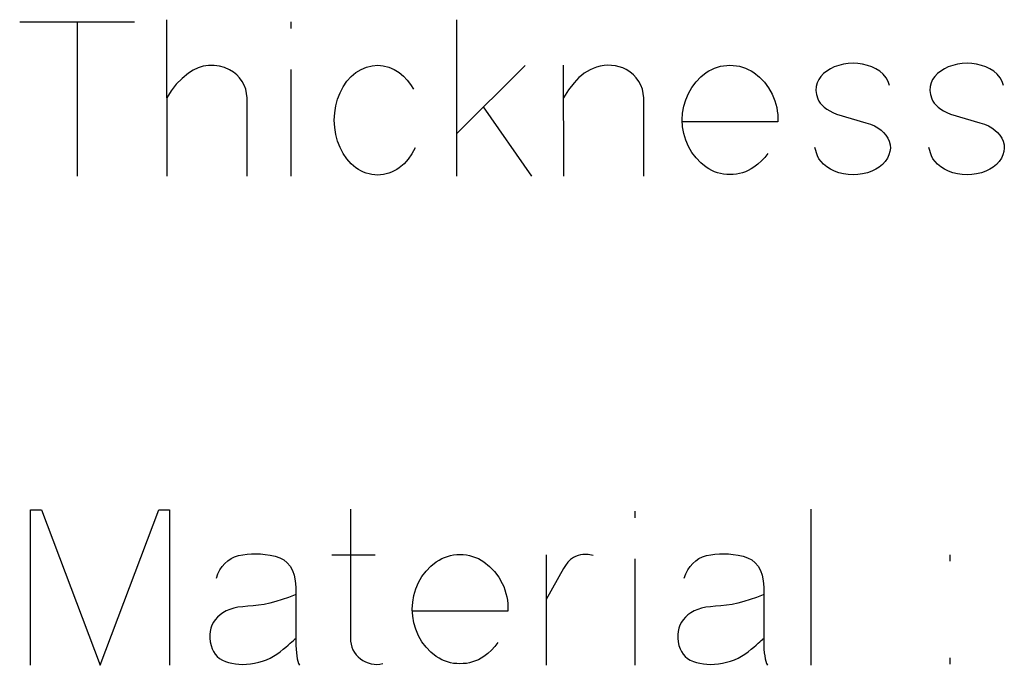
# Model space of a CAD drawing. Header units: inches. Extents: x -14.1 to 21.9, y -36.2 to -13.1.
# Tile 68 of 74: x 7.626 to 7.815, y -23.703 to -23.58. Entities that reach past the tile are written whole.
import ezdxf

# ---------------------------------------------------------------- set-up
doc = ezdxf.new("R2010")
doc.units = ezdxf.units.IN
doc.header["$LTSCALE"] = 0.5
doc.header["$MEASUREMENT"] = 0

msp = doc.modelspace()

# ---------------------------------------------------------------- linework, layer by layer
at = {"color": 7, "linetype": 'Continuous'}
for p, q in [((7.65449, -23.57957), (7.6545, -23.60957)), ((7.71013, -23.57961), (7.71013, -23.60957)), ((7.62629, -23.57998), (7.64834, -23.57998)), ((7.63731, -23.57998), (7.63732, -23.60957)), ((7.67831, -23.57998), (7.67832, -23.58127)), ((7.66052, -23.5888), (7.65958, -23.58923)), ((7.66151, -23.58851), (7.66052, -23.5888)), ((7.66254, -23.58836), (7.66151, -23.58851)), ((7.66358, -23.58835), (7.66254, -23.58836)), ((7.6646, -23.58848), (7.66358, -23.58835)), ((7.66559, -23.58876), (7.6646, -23.58848)), ((7.66656, -23.58918), (7.66559, -23.58876)), ((7.67831, -23.58914), (7.67832, -23.60957)), ((7.6908, -23.58972), (7.69181, -23.5891)), ((7.69181, -23.5891), (7.69284, -23.58866)), ((7.69284, -23.58866), (7.6939, -23.5884)), ((7.6939, -23.5884), (7.69498, -23.58831)), ((7.69498, -23.58831), (7.69498, -23.58831)), ((7.69498, -23.58831), (7.69605, -23.5884)), ((7.69605, -23.5884), (7.6971, -23.58866)), ((7.6971, -23.58866), (7.69812, -23.5891)), ((7.69812, -23.5891), (7.69913, -23.58972)), ((7.71013, -23.60145), (7.72327, -23.58835)), ((7.7306, -23.58831), (7.73061, -23.60957)), ((7.73635, -23.58892), (7.73574, -23.5892)), ((7.73699, -23.58868), (7.73635, -23.58892)), ((7.73769, -23.58849), (7.73699, -23.58868)), ((7.73699, -23.58868), (7.73699, -23.58868)), ((7.73841, -23.58837), (7.73769, -23.58849)), ((7.73913, -23.58832), (7.73841, -23.58837)), ((7.73986, -23.58834), (7.73913, -23.58832)), ((7.74059, -23.58843), (7.73986, -23.58834)), ((7.7413, -23.58859), (7.74059, -23.58843)), ((7.74199, -23.58883), (7.7413, -23.58859)), ((7.74266, -23.58914), (7.74199, -23.58883)), ((7.74339, -23.58959), (7.74266, -23.58914)), ((7.74266, -23.58914), (7.74266, -23.58914)), ((7.75854, -23.58939), (7.75908, -23.5891)), ((7.75908, -23.5891), (7.75963, -23.58886)), ((7.75963, -23.58886), (7.76019, -23.58866)), ((7.76019, -23.58866), (7.76077, -23.58851)), ((7.76077, -23.58851), (7.76136, -23.5884)), ((7.76136, -23.5884), (7.76196, -23.58834)), ((7.76196, -23.58834), (7.76257, -23.58831)), ((7.76257, -23.58831), (7.76319, -23.58834)), ((7.76319, -23.58834), (7.7638, -23.5884)), ((7.7638, -23.5884), (7.76439, -23.58851)), ((7.76439, -23.58851), (7.76497, -23.58866)), ((7.76497, -23.58866), (7.76554, -23.58886)), ((7.76554, -23.58886), (7.7661, -23.5891)), ((7.7661, -23.5891), (7.76664, -23.58939)), ((7.78184, -23.58899), (7.78116, -23.58943)), ((7.7826, -23.58862), (7.78184, -23.58899)), ((7.78344, -23.58833), (7.7826, -23.58862)), ((7.78435, -23.58811), (7.78344, -23.58833)), ((7.78528, -23.58798), (7.78435, -23.58811)), ((7.78435, -23.58811), (7.78435, -23.58811)), ((7.7862, -23.58794), (7.78528, -23.58798)), ((7.78712, -23.58798), (7.7862, -23.58794)), ((7.78803, -23.58811), (7.78712, -23.58798)), ((7.78894, -23.58833), (7.78803, -23.58811)), ((7.78803, -23.58811), (7.78803, -23.58811)), ((7.78979, -23.58863), (7.78894, -23.58833)), ((7.79058, -23.58901), (7.78979, -23.58863)), ((7.79131, -23.58947), (7.79058, -23.58901)), ((7.80371, -23.58899), (7.80303, -23.58943)), ((7.80447, -23.58862), (7.80371, -23.58899)), ((7.80531, -23.58833), (7.80447, -23.58862)), ((7.80622, -23.58811), (7.80531, -23.58833)), ((7.80715, -23.58798), (7.80622, -23.58811)), ((7.80622, -23.58811), (7.80622, -23.58811)), ((7.80807, -23.58794), (7.80715, -23.58798)), ((7.80899, -23.58798), (7.80807, -23.58794)), ((7.80991, -23.58811), (7.80899, -23.58798)), ((7.81081, -23.58833), (7.80991, -23.58811)), ((7.80991, -23.58811), (7.80991, -23.58811)), ((7.81166, -23.58863), (7.81081, -23.58833)), ((7.81245, -23.58901), (7.81166, -23.58863)), ((7.81318, -23.58947), (7.81245, -23.58901)), ((7.65745, -23.59082), (7.65634, -23.59196)), ((7.65868, -23.5898), (7.65745, -23.59082)), ((7.65958, -23.58923), (7.65868, -23.5898)), ((7.65868, -23.5898), (7.65868, -23.5898)), ((7.66729, -23.58962), (7.66656, -23.58918)), ((7.66656, -23.58918), (7.66656, -23.58918)), ((7.66793, -23.59013), (7.66729, -23.58962)), ((7.66849, -23.59073), (7.66793, -23.59013)), ((7.66898, -23.5914), (7.66849, -23.59073)), ((7.68909, -23.59139), (7.68989, -23.59049)), ((7.68989, -23.59049), (7.6908, -23.58972)), ((7.6908, -23.58972), (7.6908, -23.58972)), ((7.69913, -23.58972), (7.69913, -23.58972)), ((7.69913, -23.58972), (7.69994, -23.5904)), ((7.69994, -23.5904), (7.70067, -23.59116)), ((7.73358, -23.59069), (7.73311, -23.59116)), ((7.73408, -23.59026), (7.73358, -23.59069)), ((7.73461, -23.58986), (7.73408, -23.59026)), ((7.73516, -23.58951), (7.73461, -23.58986)), ((7.73574, -23.5892), (7.73516, -23.58951)), ((7.74404, -23.59012), (7.74339, -23.58959)), ((7.7446, -23.59073), (7.74404, -23.59012)), ((7.74508, -23.5914), (7.7446, -23.59073)), ((7.75607, -23.5915), (7.75698, -23.59056)), ((7.75698, -23.59056), (7.75802, -23.58972)), ((7.75802, -23.58972), (7.75854, -23.58939)), ((7.75802, -23.58972), (7.75802, -23.58972)), ((7.76664, -23.58939), (7.76718, -23.58972)), ((7.76718, -23.58972), (7.76718, -23.58972)), ((7.76718, -23.58972), (7.76825, -23.59058)), ((7.76825, -23.59058), (7.76919, -23.59156)), ((7.78001, -23.59045), (7.7796, -23.59105)), ((7.78054, -23.58991), (7.78001, -23.59045)), ((7.78116, -23.58943), (7.78054, -23.58991)), ((7.78116, -23.58943), (7.78116, -23.58943)), ((7.79199, -23.59005), (7.79131, -23.58947)), ((7.79131, -23.58947), (7.79131, -23.58947)), ((7.79253, -23.5907), (7.79199, -23.59005)), ((7.79294, -23.59142), (7.79253, -23.5907)), ((7.80188, -23.59045), (7.80147, -23.59105)), ((7.80241, -23.58991), (7.80188, -23.59045)), ((7.80303, -23.58943), (7.80241, -23.58991)), ((7.80303, -23.58943), (7.80303, -23.58943)), ((7.81386, -23.59005), (7.81318, -23.58947)), ((7.81318, -23.58947), (7.81318, -23.58947)), ((7.8144, -23.5907), (7.81386, -23.59005)), ((7.81481, -23.59142), (7.8144, -23.5907)), ((7.65634, -23.59196), (7.65535, -23.59322)), ((7.66937, -23.59214), (7.66898, -23.5914)), ((7.66966, -23.59291), (7.66937, -23.59214)), ((7.66984, -23.59372), (7.66966, -23.59291)), ((7.68778, -23.59358), (7.68838, -23.59242)), ((7.68838, -23.59242), (7.68909, -23.59139)), ((7.70067, -23.59116), (7.70131, -23.592)), ((7.70131, -23.592), (7.70187, -23.59291)), ((7.73267, -23.59167), (7.73162, -23.59305)), ((7.73311, -23.59116), (7.73267, -23.59167)), ((7.73267, -23.59167), (7.73267, -23.59167)), ((7.74548, -23.59214), (7.74508, -23.5914)), ((7.74577, -23.59291), (7.74548, -23.59214)), ((7.74595, -23.59372), (7.74577, -23.59291)), ((7.75462, -23.5937), (7.75528, -23.59255)), ((7.75528, -23.59255), (7.75607, -23.5915)), ((7.76919, -23.59156), (7.77, -23.59265)), ((7.77, -23.59265), (7.77068, -23.59384)), ((7.77911, -23.5924), (7.77908, -23.59314)), ((7.77929, -23.59171), (7.77911, -23.5924)), ((7.7796, -23.59105), (7.77929, -23.59171)), ((7.77929, -23.59171), (7.77929, -23.59171)), ((7.79321, -23.59221), (7.79294, -23.59142)), ((7.80098, -23.5924), (7.80095, -23.59314)), ((7.80116, -23.59171), (7.80098, -23.5924)), ((7.80147, -23.59105), (7.80116, -23.59171)), ((7.80116, -23.59171), (7.80116, -23.59171)), ((7.81508, -23.59221), (7.81481, -23.59142)), ((7.65535, -23.59322), (7.6545, -23.59457)), ((7.66991, -23.59457), (7.66984, -23.59372)), ((7.66991, -23.60957), (7.66991, -23.59457)), ((7.66991, -23.59457), (7.66991, -23.59457)), ((7.68729, -23.59482), (7.68778, -23.59358)), ((7.68778, -23.59358), (7.68778, -23.59358)), ((7.73162, -23.59305), (7.73061, -23.59457)), ((7.74602, -23.59457), (7.74595, -23.59372)), ((7.74602, -23.60957), (7.74602, -23.59457)), ((7.74602, -23.59457), (7.74602, -23.59457)), ((7.7541, -23.59492), (7.75462, -23.5937)), ((7.77068, -23.59384), (7.77096, -23.59447)), ((7.77096, -23.59447), (7.77121, -23.59512)), ((7.77908, -23.59314), (7.77917, -23.59393)), ((7.77917, -23.59393), (7.77941, -23.59478)), ((7.77941, -23.59478), (7.77941, -23.59478)), ((7.77941, -23.59478), (7.77962, -23.5952)), ((7.80095, -23.59314), (7.80104, -23.59393)), ((7.80104, -23.59393), (7.80128, -23.59478)), ((7.80128, -23.59478), (7.80128, -23.59478)), ((7.80128, -23.59478), (7.80149, -23.5952)), ((7.68673, -23.59745), (7.68694, -23.59611)), ((7.68694, -23.59611), (7.68729, -23.59482)), ((7.72455, -23.60957), (7.71531, -23.59631)), ((7.7535, -23.59747), (7.75372, -23.59618)), ((7.75372, -23.59618), (7.7541, -23.59492)), ((7.77121, -23.59512), (7.7714, -23.59577)), ((7.7714, -23.59577), (7.77155, -23.59643)), ((7.77155, -23.59643), (7.77166, -23.5971)), ((7.77962, -23.5952), (7.77991, -23.5956)), ((7.77991, -23.5956), (7.78025, -23.59599)), ((7.78025, -23.59599), (7.78067, -23.59636)), ((7.78067, -23.59636), (7.78115, -23.59672)), ((7.80149, -23.5952), (7.80178, -23.5956)), ((7.80178, -23.5956), (7.80212, -23.59599)), ((7.80212, -23.59599), (7.80254, -23.59636)), ((7.80254, -23.59636), (7.80302, -23.59672)), ((7.68666, -23.59884), (7.68673, -23.59745)), ((7.75342, -23.5988), (7.7535, -23.59747)), ((7.77166, -23.5971), (7.77173, -23.59778)), ((7.77173, -23.59778), (7.77175, -23.59847)), ((7.77175, -23.59847), (7.77173, -23.59917)), ((7.78115, -23.59672), (7.78171, -23.59707)), ((7.78171, -23.59707), (7.78233, -23.5974)), ((7.78233, -23.5974), (7.78302, -23.59772)), ((7.78302, -23.59772), (7.78302, -23.59772)), ((7.78302, -23.59772), (7.78866, -23.59934)), ((7.80302, -23.59672), (7.80358, -23.59707)), ((7.80358, -23.59707), (7.8042, -23.5974)), ((7.8042, -23.5974), (7.80489, -23.59772)), ((7.80489, -23.59772), (7.80489, -23.59772)), ((7.80489, -23.59772), (7.81053, -23.59934)), ((7.68673, -23.60024), (7.68666, -23.59884)), ((7.68666, -23.59884), (7.68666, -23.59884)), ((7.68694, -23.60158), (7.68673, -23.60024)), ((7.7535, -23.60012), (7.75342, -23.5988)), ((7.75342, -23.5988), (7.75342, -23.5988)), ((7.77173, -23.59917), (7.7535, -23.59917)), ((7.75372, -23.60142), (7.7535, -23.60012)), ((7.77173, -23.59917), (7.77173, -23.59917)), ((7.78866, -23.59934), (7.78866, -23.59934)), ((7.78866, -23.59934), (7.78952, -23.59961)), ((7.78952, -23.59961), (7.79029, -23.59994)), ((7.79029, -23.59994), (7.79097, -23.60031)), ((7.79097, -23.60031), (7.79156, -23.60075)), ((7.81053, -23.59934), (7.81053, -23.59934)), ((7.81053, -23.59934), (7.81139, -23.59961)), ((7.81139, -23.59961), (7.81217, -23.59994)), ((7.81217, -23.59994), (7.81284, -23.60031)), ((7.81284, -23.60031), (7.81343, -23.60075)), ((7.68729, -23.60287), (7.68694, -23.60158)), ((7.7541, -23.60267), (7.75372, -23.60142)), ((7.79156, -23.60075), (7.79156, -23.60075)), ((7.79156, -23.60075), (7.79206, -23.60122)), ((7.79206, -23.60122), (7.79249, -23.60174)), ((7.79249, -23.60174), (7.79285, -23.6023)), ((7.79285, -23.6023), (7.79313, -23.6029)), ((7.81343, -23.60075), (7.81343, -23.60075)), ((7.81343, -23.60075), (7.81393, -23.60122)), ((7.81393, -23.60122), (7.81436, -23.60174)), ((7.81436, -23.60174), (7.81472, -23.6023)), ((7.81472, -23.6023), (7.815, -23.6029)), ((7.68778, -23.6041), (7.68729, -23.60287)), ((7.68838, -23.60526), (7.68778, -23.6041)), ((7.68778, -23.6041), (7.68778, -23.6041)), ((7.70215, -23.60414), (7.70155, -23.60528)), ((7.75462, -23.60389), (7.7541, -23.60267)), ((7.75528, -23.60504), (7.75462, -23.60389)), ((7.77938, -23.60567), (7.77884, -23.6041)), ((7.79313, -23.6029), (7.79313, -23.6029)), ((7.79313, -23.6029), (7.7933, -23.60355)), ((7.79335, -23.60419), (7.79328, -23.60485)), ((7.7933, -23.60355), (7.79335, -23.60419)), ((7.80125, -23.60567), (7.80071, -23.6041)), ((7.815, -23.6029), (7.815, -23.6029)), ((7.815, -23.6029), (7.81517, -23.60355)), ((7.81522, -23.60419), (7.81515, -23.60485)), ((7.81517, -23.60355), (7.81522, -23.60419)), ((7.68909, -23.60629), (7.68838, -23.60526)), ((7.70155, -23.60528), (7.70084, -23.6063)), ((7.75607, -23.60609), (7.75528, -23.60504)), ((7.75698, -23.60703), (7.75607, -23.60609)), ((7.76928, -23.60598), (7.76865, -23.60667)), ((7.76983, -23.60522), (7.76928, -23.60598)), ((7.77966, -23.60624), (7.77938, -23.60567)), ((7.77938, -23.60567), (7.77938, -23.60567)), ((7.79278, -23.60615), (7.79238, -23.60675)), ((7.79309, -23.60551), (7.79278, -23.60615)), ((7.79328, -23.60485), (7.79309, -23.60551)), ((7.79309, -23.60551), (7.79309, -23.60551)), ((7.80153, -23.60624), (7.80125, -23.60567)), ((7.80125, -23.60567), (7.80125, -23.60567)), ((7.81465, -23.60615), (7.81425, -23.60675)), ((7.81496, -23.60551), (7.81465, -23.60615)), ((7.81515, -23.60485), (7.81496, -23.60551)), ((7.81496, -23.60551), (7.81496, -23.60551)), ((7.68989, -23.60719), (7.68909, -23.60629)), ((7.6908, -23.60796), (7.68989, -23.60719)), ((7.69128, -23.60829), (7.6908, -23.60796)), ((7.6908, -23.60796), (7.6908, -23.60796)), ((7.69913, -23.60796), (7.69865, -23.60829)), ((7.70004, -23.60719), (7.69913, -23.60796)), ((7.69913, -23.60796), (7.69913, -23.60796)), ((7.70084, -23.6063), (7.70004, -23.60719)), ((7.75802, -23.60787), (7.75698, -23.60703)), ((7.75854, -23.6082), (7.75802, -23.60787)), ((7.75802, -23.60787), (7.75802, -23.60787)), ((7.76718, -23.60787), (7.76664, -23.6082)), ((7.76794, -23.6073), (7.76718, -23.60787)), ((7.76718, -23.60787), (7.76718, -23.60787)), ((7.76865, -23.60667), (7.76794, -23.6073)), ((7.78005, -23.60678), (7.77966, -23.60624)), ((7.78055, -23.6073), (7.78005, -23.60678)), ((7.78116, -23.60779), (7.78055, -23.6073)), ((7.78187, -23.60826), (7.78116, -23.60779)), ((7.78116, -23.60779), (7.78116, -23.60779)), ((7.79122, -23.60783), (7.79056, -23.60827)), ((7.79185, -23.60732), (7.79122, -23.60783)), ((7.79122, -23.60783), (7.79122, -23.60783)), ((7.79238, -23.60675), (7.79185, -23.60732)), ((7.80192, -23.60678), (7.80153, -23.60624)), ((7.80242, -23.6073), (7.80192, -23.60678)), ((7.80303, -23.60779), (7.80242, -23.6073)), ((7.80374, -23.60826), (7.80303, -23.60779)), ((7.80303, -23.60779), (7.80303, -23.60779)), ((7.81309, -23.60783), (7.81243, -23.60827)), ((7.81372, -23.60732), (7.81309, -23.60783)), ((7.81309, -23.60783), (7.81309, -23.60783)), ((7.81425, -23.60675), (7.81372, -23.60732)), ((7.69178, -23.60858), (7.69128, -23.60829)), ((7.69228, -23.60881), (7.69178, -23.60858)), ((7.6928, -23.60901), (7.69228, -23.60881)), ((7.69333, -23.60917), (7.6928, -23.60901)), ((7.69387, -23.60928), (7.69333, -23.60917)), ((7.69442, -23.60934), (7.69387, -23.60928)), ((7.69498, -23.60937), (7.69442, -23.60934)), ((7.69554, -23.60934), (7.69498, -23.60937)), ((7.69498, -23.60937), (7.69498, -23.60937)), ((7.69609, -23.60928), (7.69554, -23.60934)), ((7.69662, -23.60917), (7.69609, -23.60928)), ((7.69714, -23.60901), (7.69662, -23.60917)), ((7.69766, -23.60881), (7.69714, -23.60901)), ((7.69816, -23.60858), (7.69766, -23.60881)), ((7.69865, -23.60829), (7.69816, -23.60858)), ((7.75908, -23.60849), (7.75854, -23.6082)), ((7.75963, -23.60873), (7.75908, -23.60849)), ((7.76019, -23.60893), (7.75963, -23.60873)), ((7.76077, -23.60908), (7.76019, -23.60893)), ((7.76136, -23.60919), (7.76077, -23.60908)), ((7.76196, -23.60926), (7.76136, -23.60919)), ((7.76257, -23.60928), (7.76196, -23.60926)), ((7.76319, -23.60926), (7.76257, -23.60928)), ((7.7638, -23.60919), (7.76319, -23.60926)), ((7.76439, -23.60908), (7.7638, -23.60919)), ((7.76497, -23.60893), (7.76439, -23.60908)), ((7.76554, -23.60873), (7.76497, -23.60893)), ((7.7661, -23.60849), (7.76554, -23.60873)), ((7.76664, -23.6082), (7.7661, -23.60849)), ((7.78264, -23.60865), (7.78187, -23.60826)), ((7.78347, -23.60895), (7.78264, -23.60865)), ((7.78435, -23.60916), (7.78347, -23.60895)), ((7.78528, -23.60929), (7.78435, -23.60916)), ((7.78435, -23.60916), (7.78435, -23.60916)), ((7.7862, -23.60934), (7.78528, -23.60929)), ((7.78712, -23.60929), (7.7862, -23.60934)), ((7.78803, -23.60916), (7.78712, -23.60929)), ((7.78896, -23.60893), (7.78803, -23.60916)), ((7.78803, -23.60916), (7.78803, -23.60916)), ((7.78981, -23.60864), (7.78896, -23.60893)), ((7.79056, -23.60827), (7.78981, -23.60864)), ((7.80451, -23.60865), (7.80374, -23.60826)), ((7.80534, -23.60895), (7.80451, -23.60865)), ((7.80622, -23.60916), (7.80534, -23.60895)), ((7.80715, -23.60929), (7.80622, -23.60916)), ((7.80622, -23.60916), (7.80622, -23.60916)), ((7.80807, -23.60934), (7.80715, -23.60929)), ((7.80899, -23.60929), (7.80807, -23.60934)), ((7.80991, -23.60916), (7.80899, -23.60929)), ((7.81083, -23.60893), (7.80991, -23.60916)), ((7.80991, -23.60916), (7.80991, -23.60916)), ((7.81168, -23.60864), (7.81083, -23.60893)), ((7.81243, -23.60827), (7.81168, -23.60864)), ((7.62836, -23.70342), (7.62836, -23.67363)), ((7.62836, -23.67363), (7.62836, -23.67363)), ((7.62836, -23.67363), (7.63048, -23.67363)), ((7.63048, -23.67363), (7.63048, -23.67363)), ((7.63048, -23.67363), (7.64171, -23.70342)), ((7.64171, -23.70342), (7.65298, -23.67363)), ((7.65298, -23.67363), (7.65298, -23.67363)), ((7.65298, -23.67363), (7.65506, -23.67363)), ((7.65506, -23.67363), (7.65506, -23.67363)), ((7.65506, -23.67363), (7.65506, -23.70342)), ((7.68974, -23.67347), (7.68974, -23.69824)), ((7.74431, -23.67384), (7.74431, -23.67512)), ((7.77807, -23.67347), (7.77808, -23.70342)), ((7.66565, -23.68387), (7.66622, -23.68337)), ((7.66622, -23.68337), (7.66685, -23.68296)), ((7.66685, -23.68296), (7.66754, -23.68262)), ((7.66754, -23.68262), (7.6683, -23.68238)), ((7.6683, -23.68238), (7.6691, -23.6822)), ((7.6683, -23.68238), (7.6683, -23.68238)), ((7.6691, -23.6822), (7.66992, -23.68209)), ((7.66992, -23.68209), (7.67076, -23.68202)), ((7.67076, -23.68202), (7.67163, -23.68201)), ((7.67163, -23.68201), (7.67251, -23.68205)), ((7.67251, -23.68205), (7.67342, -23.68215)), ((7.67342, -23.68215), (7.67435, -23.6823)), ((7.67435, -23.6823), (7.6753, -23.6825)), ((7.6753, -23.6825), (7.6753, -23.6825)), ((7.6753, -23.6825), (7.67619, -23.68278)), ((7.67619, -23.68278), (7.67696, -23.6832)), ((7.67696, -23.6832), (7.67763, -23.68374)), ((7.68618, -23.68221), (7.69451, -23.68221)), ((7.70518, -23.68441), (7.70622, -23.68357)), ((7.70622, -23.68357), (7.70675, -23.68324)), ((7.70622, -23.68357), (7.70622, -23.68357)), ((7.70675, -23.68324), (7.70728, -23.68296)), ((7.70728, -23.68296), (7.70783, -23.68272)), ((7.70783, -23.68272), (7.70839, -23.68252)), ((7.70839, -23.68252), (7.70897, -23.68236)), ((7.70897, -23.68236), (7.70956, -23.68226)), ((7.70956, -23.68226), (7.71016, -23.68219)), ((7.71016, -23.68219), (7.71077, -23.68217)), ((7.71077, -23.68217), (7.71139, -23.68219)), ((7.71139, -23.68219), (7.712, -23.68226)), ((7.712, -23.68226), (7.71259, -23.68236)), ((7.71259, -23.68236), (7.71317, -23.68252)), ((7.71317, -23.68252), (7.71374, -23.68272)), ((7.71374, -23.68272), (7.7143, -23.68296)), ((7.7143, -23.68296), (7.71485, -23.68324)), ((7.71485, -23.68324), (7.71538, -23.68357)), ((7.71538, -23.68357), (7.71538, -23.68357)), ((7.71538, -23.68357), (7.71645, -23.68444)), ((7.72732, -23.68221), (7.72733, -23.70342)), ((7.73199, -23.68314), (7.73147, -23.68366)), ((7.73255, -23.68275), (7.73199, -23.68314)), ((7.73297, -23.68253), (7.73255, -23.68275)), ((7.73255, -23.68275), (7.73255, -23.68275)), ((7.73342, -23.68236), (7.73297, -23.68253)), ((7.73389, -23.68225), (7.73342, -23.68236)), ((7.73437, -23.68219), (7.73389, -23.68225)), ((7.73535, -23.68219), (7.73437, -23.68219)), ((7.73632, -23.68233), (7.73535, -23.68219)), ((7.74431, -23.683), (7.74431, -23.70342)), ((7.75544, -23.68387), (7.756, -23.68337)), ((7.756, -23.68337), (7.75663, -23.68296)), ((7.75663, -23.68296), (7.75733, -23.68262)), ((7.75733, -23.68262), (7.75808, -23.68238)), ((7.75808, -23.68238), (7.75888, -23.6822)), ((7.75808, -23.68238), (7.75808, -23.68238)), ((7.75888, -23.6822), (7.7597, -23.68209)), ((7.7597, -23.68209), (7.76054, -23.68202)), ((7.76054, -23.68202), (7.76141, -23.68201)), ((7.76141, -23.68201), (7.76229, -23.68205)), ((7.76229, -23.68205), (7.7632, -23.68215)), ((7.7632, -23.68215), (7.76413, -23.6823)), ((7.76413, -23.6823), (7.76508, -23.6825)), ((7.76508, -23.6825), (7.76508, -23.6825)), ((7.76508, -23.6825), (7.76597, -23.68278)), ((7.76597, -23.68278), (7.76675, -23.6832)), ((7.76675, -23.6832), (7.76741, -23.68374)), ((7.80483, -23.68345), (7.80483, -23.68221)), ((7.66434, -23.68586), (7.66471, -23.68511)), ((7.66471, -23.68511), (7.66515, -23.68445)), ((7.66515, -23.68445), (7.66565, -23.68387)), ((7.67763, -23.68374), (7.67818, -23.68441)), ((7.67818, -23.68441), (7.67862, -23.68522)), ((7.67862, -23.68522), (7.67895, -23.68616)), ((7.70348, -23.6864), (7.70427, -23.68536)), ((7.70427, -23.68536), (7.70518, -23.68441)), ((7.71645, -23.68444), (7.71739, -23.68542)), ((7.71739, -23.68542), (7.7182, -23.6865)), ((7.73064, -23.68486), (7.72733, -23.69079)), ((7.73101, -23.68425), (7.73064, -23.68486)), ((7.73064, -23.68486), (7.73064, -23.68486)), ((7.73147, -23.68366), (7.73101, -23.68425)), ((7.75413, -23.68586), (7.7545, -23.68511)), ((7.7545, -23.68511), (7.75494, -23.68445)), ((7.75494, -23.68445), (7.75544, -23.68387)), ((7.76741, -23.68374), (7.76796, -23.68441)), ((7.76796, -23.68441), (7.76841, -23.68522)), ((7.76841, -23.68522), (7.76874, -23.68616)), ((7.66403, -23.68669), (7.66434, -23.68586)), ((7.67895, -23.68616), (7.67917, -23.68723)), ((7.67917, -23.68723), (7.67928, -23.68842)), ((7.70282, -23.68756), (7.70348, -23.6864)), ((7.7182, -23.6865), (7.71888, -23.6877)), ((7.75381, -23.68669), (7.75413, -23.68586)), ((7.76874, -23.68616), (7.76895, -23.68723)), ((7.76895, -23.68723), (7.76906, -23.68842)), ((7.67928, -23.68842), (7.67928, -23.68842)), ((7.67928, -23.68842), (7.67928, -23.69883)), ((7.70192, -23.69003), (7.7023, -23.68877)), ((7.7023, -23.68877), (7.70282, -23.68756)), ((7.71888, -23.6877), (7.71916, -23.68833)), ((7.71916, -23.68833), (7.71941, -23.68897)), ((7.71941, -23.68897), (7.7196, -23.68962)), ((7.76906, -23.68842), (7.76906, -23.68842)), ((7.76906, -23.68842), (7.76906, -23.69883)), ((7.67666, -23.69083), (7.67547, -23.69119)), ((7.67788, -23.6904), (7.67666, -23.69083)), ((7.67915, -23.68992), (7.67788, -23.6904)), ((7.7017, -23.69132), (7.70192, -23.69003)), ((7.7196, -23.68962), (7.71976, -23.69028)), ((7.71976, -23.69028), (7.71986, -23.69095)), ((7.71986, -23.69095), (7.71994, -23.69163)), ((7.76645, -23.69083), (7.76526, -23.69119)), ((7.76767, -23.6904), (7.76645, -23.69083)), ((7.76893, -23.68992), (7.76767, -23.6904)), ((7.66591, -23.693), (7.66528, -23.69334)), ((7.6666, -23.69271), (7.66591, -23.693)), ((7.66736, -23.69248), (7.6666, -23.69271)), ((7.66818, -23.6923), (7.66736, -23.69248)), ((7.66908, -23.69218), (7.66818, -23.6923)), ((7.67004, -23.69211), (7.66908, -23.69218)), ((7.67107, -23.69204), (7.67004, -23.69211)), ((7.67004, -23.69211), (7.67004, -23.69211)), ((7.67212, -23.69191), (7.67107, -23.69204)), ((7.67321, -23.69173), (7.67212, -23.69191)), ((7.67432, -23.69149), (7.67321, -23.69173)), ((7.67547, -23.69119), (7.67432, -23.69149)), ((7.70162, -23.69265), (7.7017, -23.69132)), ((7.7017, -23.69398), (7.70162, -23.69265)), ((7.70162, -23.69265), (7.70162, -23.69265)), ((7.71994, -23.69302), (7.7017, -23.69302)), ((7.71994, -23.69163), (7.71995, -23.69232)), ((7.71995, -23.69232), (7.71994, -23.69302)), ((7.71994, -23.69302), (7.71994, -23.69302)), ((7.75569, -23.693), (7.75507, -23.69334)), ((7.75638, -23.69271), (7.75569, -23.693)), ((7.75714, -23.69248), (7.75638, -23.69271)), ((7.75797, -23.6923), (7.75714, -23.69248)), ((7.75886, -23.69218), (7.75797, -23.6923)), ((7.75982, -23.69211), (7.75886, -23.69218)), ((7.76085, -23.69204), (7.75982, -23.69211)), ((7.75982, -23.69211), (7.75982, -23.69211)), ((7.76191, -23.69191), (7.76085, -23.69204)), ((7.76299, -23.69173), (7.76191, -23.69191)), ((7.76411, -23.69149), (7.76299, -23.69173)), ((7.76526, -23.69119), (7.76411, -23.69149)), ((7.66381, -23.69467), (7.66347, -23.69518)), ((7.66423, -23.69419), (7.66381, -23.69467)), ((7.66473, -23.69374), (7.66423, -23.69419)), ((7.66423, -23.69419), (7.66423, -23.69419)), ((7.66528, -23.69334), (7.66473, -23.69374)), ((7.70192, -23.69527), (7.7017, -23.69398)), ((7.7536, -23.69467), (7.75325, -23.69518)), ((7.75402, -23.69419), (7.7536, -23.69467)), ((7.75451, -23.69374), (7.75402, -23.69419)), ((7.75402, -23.69419), (7.75402, -23.69419)), ((7.75507, -23.69334), (7.75451, -23.69374)), ((7.66298, -23.6963), (7.66284, -23.69691)), ((7.66318, -23.69573), (7.66298, -23.6963)), ((7.66347, -23.69518), (7.66318, -23.69573)), ((7.7023, -23.69652), (7.70192, -23.69527)), ((7.70282, -23.69775), (7.7023, -23.69652)), ((7.75276, -23.6963), (7.75263, -23.69691)), ((7.75297, -23.69573), (7.75276, -23.6963)), ((7.75325, -23.69518), (7.75297, -23.69573)), ((7.66284, -23.69691), (7.66278, -23.69754)), ((7.66278, -23.69754), (7.66279, -23.69821)), ((7.66279, -23.69821), (7.66287, -23.69891)), ((7.67854, -23.6989), (7.67881, -23.69866)), ((7.67881, -23.69866), (7.67901, -23.69847)), ((7.67901, -23.69847), (7.67915, -23.69833)), ((7.67915, -23.69833), (7.67923, -23.69824)), ((7.68974, -23.69824), (7.68974, -23.69824)), ((7.68974, -23.69824), (7.68977, -23.69882)), ((7.70348, -23.6989), (7.70282, -23.69775)), ((7.75263, -23.69691), (7.75257, -23.69754)), ((7.75257, -23.69754), (7.75257, -23.69821)), ((7.75257, -23.69821), (7.75265, -23.69891)), ((7.76833, -23.6989), (7.76859, -23.69866)), ((7.76859, -23.69866), (7.7688, -23.69847)), ((7.7688, -23.69847), (7.76893, -23.69833)), ((7.76893, -23.69833), (7.76902, -23.69824)), ((7.66287, -23.69891), (7.66287, -23.69891)), ((7.66287, -23.69891), (7.663, -23.69961)), ((7.663, -23.69961), (7.6632, -23.70024)), ((7.6632, -23.70024), (7.66347, -23.7008)), ((7.67628, -23.70085), (7.67687, -23.70036)), ((7.67687, -23.70036), (7.67738, -23.69992)), ((7.67687, -23.70036), (7.67687, -23.70036)), ((7.67738, -23.69992), (7.67783, -23.69953)), ((7.67783, -23.69953), (7.67821, -23.69919)), ((7.67821, -23.69919), (7.67854, -23.6989)), ((7.67928, -23.69883), (7.67928, -23.69883)), ((7.67928, -23.69883), (7.67929, -23.69961)), ((7.67929, -23.69961), (7.67932, -23.70034)), ((7.67932, -23.70034), (7.67938, -23.70101)), ((7.68977, -23.69882), (7.68987, -23.69938)), ((7.68987, -23.69938), (7.69003, -23.69992)), ((7.69003, -23.69992), (7.69024, -23.70045)), ((7.69024, -23.70045), (7.69052, -23.70094)), ((7.70427, -23.69994), (7.70348, -23.6989)), ((7.70518, -23.70089), (7.70427, -23.69994)), ((7.71685, -23.70053), (7.71614, -23.70116)), ((7.71748, -23.69983), (7.71685, -23.70053)), ((7.71803, -23.69907), (7.71748, -23.69983)), ((7.75265, -23.69891), (7.75265, -23.69891)), ((7.75265, -23.69891), (7.75279, -23.69961)), ((7.75279, -23.69961), (7.75299, -23.70024)), ((7.75299, -23.70024), (7.75325, -23.7008)), ((7.76606, -23.70085), (7.76666, -23.70036)), ((7.76666, -23.70036), (7.76717, -23.69992)), ((7.76666, -23.70036), (7.76666, -23.70036)), ((7.76717, -23.69992), (7.76761, -23.69953)), ((7.76761, -23.69953), (7.768, -23.69919)), ((7.768, -23.69919), (7.76833, -23.6989)), ((7.76906, -23.69883), (7.76906, -23.69883)), ((7.76906, -23.69883), (7.76907, -23.69961)), ((7.76907, -23.69961), (7.7691, -23.70034)), ((7.7691, -23.70034), (7.76916, -23.70101)), ((7.66347, -23.7008), (7.6638, -23.7013)), ((7.6638, -23.7013), (7.66419, -23.70175)), ((7.66419, -23.70175), (7.66465, -23.70212)), ((7.66465, -23.70212), (7.66518, -23.70243)), ((7.66518, -23.70243), (7.66577, -23.70268)), ((7.6729, -23.70261), (7.67363, -23.70235)), ((7.67363, -23.70235), (7.67434, -23.70203)), ((7.67434, -23.70203), (7.67501, -23.70169)), ((7.67501, -23.70169), (7.67565, -23.70128)), ((7.67565, -23.70128), (7.67628, -23.70085)), ((7.67938, -23.70101), (7.67946, -23.70161)), ((7.67946, -23.70161), (7.67955, -23.70216)), ((7.67955, -23.70216), (7.67967, -23.70264)), ((7.69052, -23.70094), (7.69085, -23.70139)), ((7.69085, -23.70139), (7.69124, -23.70181)), ((7.69124, -23.70181), (7.69169, -23.70218)), ((7.69169, -23.70218), (7.69169, -23.70218)), ((7.69169, -23.70218), (7.69216, -23.70251)), ((7.70622, -23.70173), (7.70518, -23.70089)), ((7.70675, -23.70206), (7.70622, -23.70173)), ((7.70622, -23.70173), (7.70622, -23.70173)), ((7.70728, -23.70235), (7.70675, -23.70206)), ((7.70783, -23.70259), (7.70728, -23.70235)), ((7.7143, -23.70235), (7.71374, -23.70259)), ((7.71485, -23.70206), (7.7143, -23.70235)), ((7.71538, -23.70173), (7.71485, -23.70206)), ((7.71614, -23.70116), (7.71538, -23.70173)), ((7.71538, -23.70173), (7.71538, -23.70173)), ((7.75325, -23.7008), (7.75359, -23.7013)), ((7.75359, -23.7013), (7.75398, -23.70175)), ((7.75398, -23.70175), (7.75444, -23.70212)), ((7.75444, -23.70212), (7.75497, -23.70243)), ((7.75497, -23.70243), (7.75555, -23.70268)), ((7.76269, -23.70261), (7.76342, -23.70235)), ((7.76342, -23.70235), (7.76412, -23.70203)), ((7.76412, -23.70203), (7.76479, -23.70169)), ((7.76479, -23.70169), (7.76544, -23.70128)), ((7.76544, -23.70128), (7.76606, -23.70085)), ((7.76916, -23.70101), (7.76924, -23.70161)), ((7.76924, -23.70161), (7.76934, -23.70216)), ((7.76934, -23.70216), (7.76946, -23.70264)), ((7.80483, -23.70322), (7.80483, -23.70197)), ((7.64171, -23.70342), (7.64171, -23.70342)), ((7.66577, -23.70268), (7.66577, -23.70268)), ((7.66577, -23.70268), (7.66638, -23.70289)), ((7.66638, -23.70289), (7.66702, -23.70304)), ((7.66702, -23.70304), (7.66768, -23.70315)), ((7.66768, -23.70315), (7.66837, -23.70322)), ((7.66837, -23.70322), (7.66908, -23.70324)), ((7.66908, -23.70324), (7.66982, -23.70321)), ((7.66982, -23.70321), (7.67058, -23.70313)), ((7.67058, -23.70313), (7.67136, -23.70301)), ((7.67136, -23.70301), (7.67215, -23.70283)), ((7.67136, -23.70301), (7.67136, -23.70301)), ((7.67215, -23.70283), (7.6729, -23.70261)), ((7.67967, -23.70264), (7.67982, -23.70307)), ((7.67982, -23.70307), (7.67998, -23.70342)), ((7.69216, -23.70251), (7.69266, -23.70277)), ((7.69266, -23.70277), (7.69317, -23.70298)), ((7.69317, -23.70298), (7.69372, -23.70314)), ((7.69372, -23.70314), (7.69428, -23.70323)), ((7.69428, -23.70323), (7.69485, -23.70325)), ((7.69485, -23.70325), (7.69542, -23.7032)), ((7.69542, -23.7032), (7.696, -23.70309)), ((7.70839, -23.70278), (7.70783, -23.70259)), ((7.70897, -23.70294), (7.70839, -23.70278)), ((7.70956, -23.70305), (7.70897, -23.70294)), ((7.71016, -23.70311), (7.70956, -23.70305)), ((7.71077, -23.70314), (7.71016, -23.70311)), ((7.71139, -23.70311), (7.71077, -23.70314)), ((7.712, -23.70305), (7.71139, -23.70311)), ((7.71259, -23.70294), (7.712, -23.70305)), ((7.71317, -23.70278), (7.71259, -23.70294)), ((7.71374, -23.70259), (7.71317, -23.70278)), ((7.75555, -23.70268), (7.75555, -23.70268)), ((7.75555, -23.70268), (7.75616, -23.70289)), ((7.75616, -23.70289), (7.75681, -23.70304)), ((7.75681, -23.70304), (7.75747, -23.70315)), ((7.75747, -23.70315), (7.75815, -23.70322)), ((7.75815, -23.70322), (7.75886, -23.70324)), ((7.75886, -23.70324), (7.7596, -23.70321)), ((7.7596, -23.70321), (7.76036, -23.70313)), ((7.76036, -23.70313), (7.76115, -23.70301)), ((7.76115, -23.70301), (7.76193, -23.70283)), ((7.76115, -23.70301), (7.76115, -23.70301)), ((7.76193, -23.70283), (7.76269, -23.70261)), ((7.76946, -23.70264), (7.7696, -23.70307)), ((7.7696, -23.70307), (7.76977, -23.70342))]:
    msp.add_line(p, q, dxfattribs=at)

doc.saveas('drawing.dxf')
